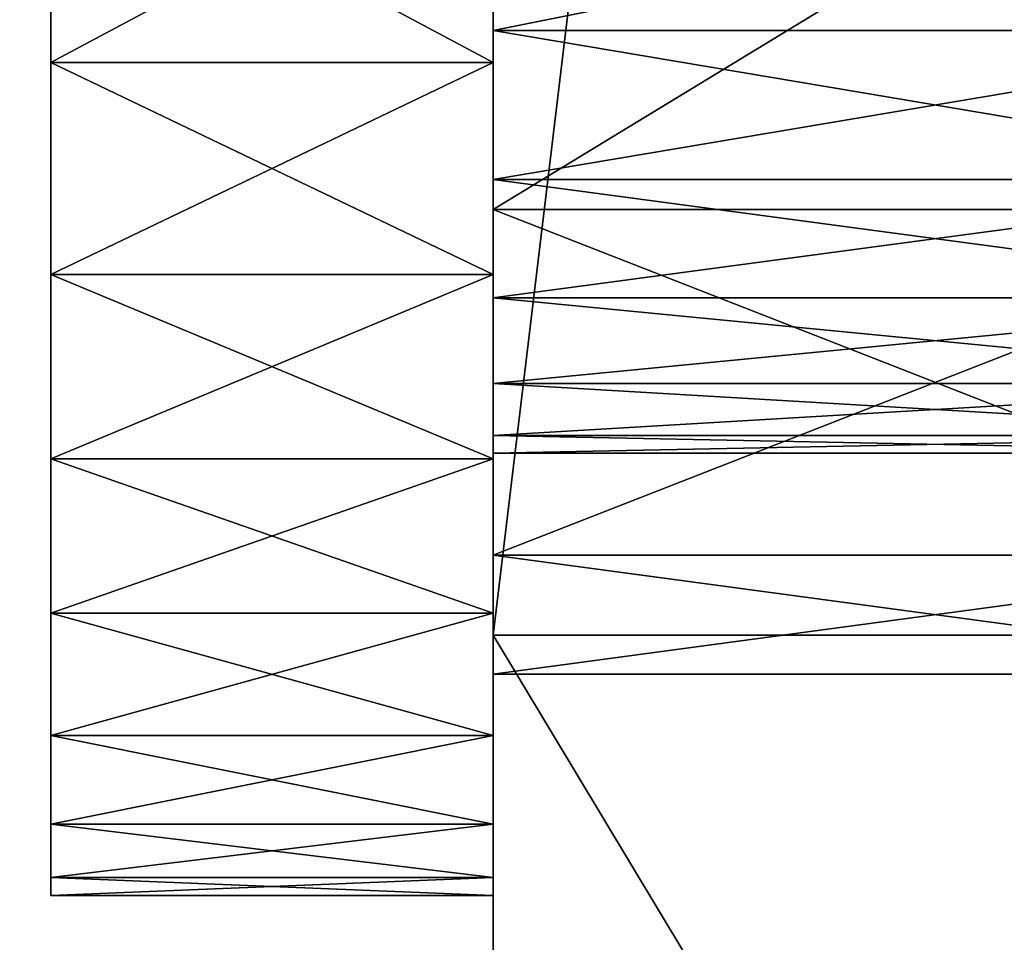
# Model space of a CAD drawing. Extents: x -340 to 340, y -36 to 33.
# Tile 14 of 252: x -310.44 to -309.32, y -9.81 to -8.76. Entities that reach past the tile are written whole.
import ezdxf

# ---------------------------------------------------------------- set-up
doc = ezdxf.new("R2010")
doc.units = 0
doc.header["$LTSCALE"] = 25.4
doc.layers.get('0').update_dxf_attribs({"color": 13, "linetype": 'CONTINUOUS'})

# ---------------------------------------------------------------- blocks, each defined once
blk = doc.blocks.new('OSLO-LED-60-7521-7517_STL')
at = {"color": 7}
for p, q in [((-309.9, -9.4585, 134.2773), (-309.9, -1.138, 124.741)), ((-309.9, -1.138, 180.6302), (-309.9, -9.4585, 171.0939)), ((-309.9, -1.138, 180.6302), (-309.9, -9.4585, 171.0939)), ((-309.9, -9.4585, 134.2773), (-309.9, -1.138, 124.741)), ((-309.9, -8.3691, 154.9104), (-309.9, -8.9775, 154.302)), ((-309.9, -8.9775, 151.0692), (-309.9, -8.3691, 150.4608)), ((-309.9, -8.9775, 151.0692), (-309.9, -8.3691, 150.4608)), ((-309.9, -8.3691, 154.9104), (-309.9, -8.9775, 154.302)), ((-309.9, -8.9775, 154.302), (-309.9, -9.3681, 153.5354)), ((-309.9, -9.3681, 151.8358), (-309.9, -8.9775, 151.0692)), ((-308.9, -8.9775, 151.0692), (-309.9, -8.9775, 151.0692)), ((-309.9, -9.3681, 151.8358), (-309.9, -8.9775, 151.0692)), ((-308.9, -8.9775, 151.0692), (-309.9, -8.9775, 151.0692)), ((-308.9, -8.9775, 154.302), (-309.9, -8.9775, 154.302)), ((-308.9, -8.9775, 154.302), (-309.9, -8.9775, 154.302)), ((-309.9, -8.9775, 154.302), (-309.9, -9.3681, 153.5354)), ((-309.9, -9.3681, 153.5354), (-309.9, -9.5027, 152.6856)), ((-309.9, -9.5027, 152.6856), (-309.9, -9.3681, 151.8358)), ((-308.9, -9.3681, 151.8358), (-309.9, -9.3681, 151.8358)), ((-309.9, -9.5027, 152.6856), (-309.9, -9.3681, 151.8358)), ((-308.9, -9.3681, 151.8358), (-309.9, -9.3681, 151.8358)), ((-308.9, -9.3681, 153.5354), (-309.9, -9.3681, 153.5354)), ((-308.9, -9.3681, 153.5354), (-309.9, -9.3681, 153.5354)), ((-309.9, -9.3681, 153.5354), (-309.9, -9.5027, 152.6856)), ((-308.9, -9.4585, 134.2773), (-309.9, -9.4585, 134.2773)), ((-309.9, -9.4585, 171.0939), (-308.9, -9.4585, 171.0939)), ((-309.9, -11.1202, 136.3766), (-309.9, -9.4585, 134.2773)), ((-308.9, -9.4585, 134.2773), (-309.9, -9.4585, 134.2773)), ((-309.9, -9.4585, 171.0939), (-308.9, -9.4585, 171.0939)), ((-309.9, -9.4585, 171.0939), (-309.9, -11.1202, 168.9947)), ((-309.9, -11.1202, 136.3766), (-309.9, -9.4585, 134.2773)), ((-309.9, -9.4585, 171.0939), (-309.9, -11.1202, 168.9947)), ((-309.9, -9.5027, 152.6856), (-308.9, -9.5027, 152.6856)), ((-309.9, -9.5027, 152.6856), (-308.9, -9.5027, 152.6856))]:
    blk.add_line(p, q, dxfattribs=at)
at = {"color": 0}
for p, q in [((-310.4, -8.5442, 150.2792), (-310.4, -8.8114, 150.5035)), ((-310.4, -8.8114, 154.8677), (-310.4, -8.5442, 155.092)), ((-310.4, -8.8114, 154.8677), (-310.4, -8.5442, 155.092)), ((-310.4, -8.5442, 150.2792), (-310.4, -8.8114, 150.5035)), ((-309.9, -8.5442, 155.092), (-309.9, -8.8114, 154.8677)), ((-309.9, -8.8114, 150.5035), (-309.9, -8.5442, 150.2792)), ((-309.9, -8.5442, 155.092), (-309.9, -8.8114, 154.8677)), ((-309.9, -8.8114, 150.5035), (-309.9, -8.5442, 150.2792)), ((-309.9, -8.5751, 154.397), (-309.9, -8.7753, 154.1551)), ((-309.9, -8.7753, 151.2161), (-309.9, -8.5751, 150.9742)), ((-309.9, -8.7753, 151.2161), (-309.9, -8.5751, 150.9742)), ((-309.9, -8.5751, 154.397), (-309.9, -8.7753, 154.1551)), ((-309.9, -8.7753, 154.1551), (-308.9, -8.7753, 154.1551)), ((-309.9, -8.7753, 154.1551), (-309.9, -8.9435, 153.89)), ((-309.9, -8.7753, 154.1551), (-308.9, -8.7753, 154.1551)), ((-309.9, -8.9435, 151.4812), (-309.9, -8.7753, 151.2161)), ((-309.9, -8.7753, 151.2161), (-308.9, -8.7753, 151.2161)), ((-309.9, -8.7753, 151.2161), (-308.9, -8.7753, 151.2161)), ((-309.9, -8.9435, 151.4812), (-309.9, -8.7753, 151.2161)), ((-309.9, -8.7753, 154.1551), (-309.9, -8.9435, 153.89)), ((-310.4, -8.8114, 150.5035), (-310.4, -9.0509, 150.7572)), ((-310.4, -9.0509, 154.614), (-310.4, -8.8114, 154.8677)), ((-310.4, -8.8114, 154.8677), (-309.9, -8.8114, 154.8677)), ((-310.4, -9.0509, 154.614), (-310.4, -8.8114, 154.8677)), ((-310.4, -8.8114, 154.8677), (-309.9, -8.8114, 154.8677)), ((-310.4, -8.8114, 150.5035), (-310.4, -9.0509, 150.7572)), ((-310.4, -8.8114, 150.5035), (-309.9, -8.8114, 150.5035)), ((-310.4, -8.8114, 150.5035), (-309.9, -8.8114, 150.5035)), ((-309.9, -8.8114, 154.8677), (-309.9, -9.0509, 154.614)), ((-309.9, -9.0509, 150.7572), (-309.9, -8.8114, 150.5035)), ((-309.9, -8.8114, 154.8677), (-309.9, -9.0509, 154.614)), ((-309.9, -9.0509, 150.7572), (-309.9, -8.8114, 150.5035)), ((-309.9, -8.9435, 153.89), (-308.9, -8.9435, 153.89)), ((-309.9, -8.9435, 153.89), (-309.9, -9.0772, 153.6059)), ((-309.9, -8.9435, 153.89), (-308.9, -8.9435, 153.89)), ((-309.9, -9.0772, 151.7653), (-309.9, -8.9435, 151.4812)), ((-309.9, -8.9435, 151.4812), (-308.9, -8.9435, 151.4812)), ((-309.9, -8.9435, 151.4812), (-308.9, -8.9435, 151.4812)), ((-309.9, -9.0772, 151.7653), (-309.9, -8.9435, 151.4812)), ((-309.9, -8.9435, 153.89), (-309.9, -9.0772, 153.6059)), ((-310.4, -9.0509, 150.7572), (-310.4, -9.2592, 151.0371)), ((-310.4, -9.2592, 154.3341), (-310.4, -9.0509, 154.614)), ((-310.4, -9.0509, 154.614), (-309.9, -9.0509, 154.614)), ((-310.4, -9.2592, 154.3341), (-310.4, -9.0509, 154.614)), ((-310.4, -9.0509, 154.614), (-309.9, -9.0509, 154.614)), ((-310.4, -9.0509, 150.7572), (-310.4, -9.2592, 151.0371)), ((-310.4, -9.0509, 150.7572), (-309.9, -9.0509, 150.7572)), ((-310.4, -9.0509, 150.7572), (-309.9, -9.0509, 150.7572)), ((-309.9, -9.0509, 154.614), (-309.9, -9.2592, 154.3341)), ((-309.9, -9.2592, 151.0371), (-309.9, -9.0509, 150.7572)), ((-309.9, -9.0509, 154.614), (-309.9, -9.2592, 154.3341)), ((-309.9, -9.2592, 151.0371), (-309.9, -9.0509, 150.7572)), ((-309.9, -9.0772, 153.6059), (-308.9, -9.0772, 153.6059)), ((-309.9, -9.0772, 153.6059), (-309.9, -9.1742, 153.3073)), ((-309.9, -9.0772, 153.6059), (-308.9, -9.0772, 153.6059)), ((-309.9, -9.1742, 152.0639), (-309.9, -9.0772, 151.7653)), ((-309.9, -9.0772, 151.7653), (-308.9, -9.0772, 151.7653)), ((-309.9, -9.0772, 151.7653), (-308.9, -9.0772, 151.7653)), ((-309.9, -9.1742, 152.0639), (-309.9, -9.0772, 151.7653)), ((-309.9, -9.0772, 153.6059), (-309.9, -9.1742, 153.3073)), ((-309.9, -9.1742, 153.3073), (-308.9, -9.1742, 153.3073)), ((-309.9, -9.1742, 153.3073), (-309.9, -9.233, 152.9989)), ((-309.9, -9.1742, 153.3073), (-308.9, -9.1742, 153.3073)), ((-309.9, -9.233, 152.3723), (-309.9, -9.1742, 152.0639)), ((-309.9, -9.1742, 152.0639), (-308.9, -9.1742, 152.0639)), ((-309.9, -9.1742, 152.0639), (-308.9, -9.1742, 152.0639)), ((-309.9, -9.233, 152.3723), (-309.9, -9.1742, 152.0639)), ((-309.9, -9.1742, 153.3073), (-309.9, -9.233, 152.9989)), ((-309.9, -9.233, 152.9989), (-308.9, -9.233, 152.9989)), ((-309.9, -9.233, 152.9989), (-309.9, -9.2527, 152.6856)), ((-309.9, -9.233, 152.9989), (-308.9, -9.233, 152.9989)), ((-309.9, -9.2527, 152.6856), (-309.9, -9.233, 152.3723)), ((-309.9, -9.233, 152.3723), (-308.9, -9.233, 152.3723)), ((-309.9, -9.233, 152.3723), (-308.9, -9.233, 152.3723)), ((-309.9, -9.2527, 152.6856), (-309.9, -9.233, 152.3723)), ((-309.9, -9.233, 152.9989), (-309.9, -9.2527, 152.6856)), ((-310.4, -9.2592, 151.0371), (-310.4, -9.4336, 151.3392)), ((-310.4, -9.4336, 154.032), (-310.4, -9.2592, 154.3341)), ((-310.4, -9.2592, 154.3341), (-309.9, -9.2592, 154.3341)), ((-310.4, -9.4336, 154.032), (-310.4, -9.2592, 154.3341)), ((-310.4, -9.2592, 154.3341), (-309.9, -9.2592, 154.3341)), ((-310.4, -9.2592, 151.0371), (-310.4, -9.4336, 151.3392)), ((-310.4, -9.2592, 151.0371), (-309.9, -9.2592, 151.0371)), ((-310.4, -9.2592, 151.0371), (-309.9, -9.2592, 151.0371)), ((-309.9, -9.2527, 152.6856), (-308.9, -9.2527, 152.6856)), ((-309.9, -9.2527, 152.6856), (-308.9, -9.2527, 152.6856)), ((-309.9, -9.2592, 154.3341), (-309.9, -9.4336, 154.032)), ((-309.9, -9.4336, 151.3392), (-309.9, -9.2592, 151.0371)), ((-309.9, -9.2592, 154.3341), (-309.9, -9.4336, 154.032)), ((-309.9, -9.4336, 151.3392), (-309.9, -9.2592, 151.0371)), ((-310.4, -9.4336, 151.3392), (-310.4, -9.5718, 151.6595)), ((-310.4, -9.5718, 153.7117), (-310.4, -9.4336, 154.032)), ((-310.4, -9.4336, 154.032), (-309.9, -9.4336, 154.032)), ((-310.4, -9.5718, 153.7117), (-310.4, -9.4336, 154.032)), ((-310.4, -9.4336, 154.032), (-309.9, -9.4336, 154.032)), ((-310.4, -9.4336, 151.3392), (-310.4, -9.5718, 151.6595)), ((-310.4, -9.4336, 151.3392), (-309.9, -9.4336, 151.3392)), ((-310.4, -9.4336, 151.3392), (-309.9, -9.4336, 151.3392)), ((-309.9, -9.4336, 154.032), (-309.9, -9.5718, 153.7117)), ((-309.9, -9.5718, 151.6595), (-309.9, -9.4336, 151.3392)), ((-309.9, -9.4336, 154.032), (-309.9, -9.5718, 153.7117)), ((-309.9, -9.5718, 151.6595), (-309.9, -9.4336, 151.3392)), ((-310.4, -9.5718, 151.6595), (-310.4, -9.6719, 151.9938)), ((-310.4, -9.6719, 153.3775), (-310.4, -9.5718, 153.7117)), ((-310.4, -9.5718, 153.7117), (-309.9, -9.5718, 153.7117)), ((-310.4, -9.6719, 153.3775), (-310.4, -9.5718, 153.7117)), ((-310.4, -9.5718, 153.7117), (-309.9, -9.5718, 153.7117)), ((-310.4, -9.5718, 151.6595), (-310.4, -9.6719, 151.9938)), ((-310.4, -9.5718, 151.6595), (-309.9, -9.5718, 151.6595)), ((-310.4, -9.5718, 151.6595), (-309.9, -9.5718, 151.6595)), ((-309.9, -9.5718, 153.7117), (-309.9, -9.6719, 153.3775)), ((-309.9, -9.6719, 151.9938), (-309.9, -9.5718, 151.6595)), ((-309.9, -9.5718, 153.7117), (-309.9, -9.6719, 153.3775)), ((-309.9, -9.6719, 151.9938), (-309.9, -9.5718, 151.6595)), ((-310.4, -9.6719, 151.9938), (-310.4, -9.7324, 152.3373)), ((-310.4, -9.7324, 153.0339), (-310.4, -9.6719, 153.3775)), ((-310.4, -9.6719, 153.3775), (-309.9, -9.6719, 153.3775)), ((-310.4, -9.7324, 153.0339), (-310.4, -9.6719, 153.3775)), ((-310.4, -9.6719, 153.3775), (-309.9, -9.6719, 153.3775)), ((-310.4, -9.6719, 151.9938), (-310.4, -9.7324, 152.3373)), ((-310.4, -9.6719, 151.9938), (-309.9, -9.6719, 151.9938)), ((-310.4, -9.6719, 151.9938), (-309.9, -9.6719, 151.9938)), ((-309.9, -9.6719, 153.3775), (-309.9, -9.7324, 153.0339)), ((-309.9, -9.7324, 152.3373), (-309.9, -9.6719, 151.9938)), ((-309.9, -9.6719, 153.3775), (-309.9, -9.7324, 153.0339)), ((-309.9, -9.7324, 152.3373), (-309.9, -9.6719, 151.9938)), ((-310.4, -9.7324, 152.3373), (-310.4, -9.7527, 152.6856)), ((-310.4, -9.7527, 152.6856), (-310.4, -9.7324, 153.0339)), ((-310.4, -9.7324, 153.0339), (-309.9, -9.7324, 153.0339)), ((-310.4, -9.7527, 152.6856), (-310.4, -9.7324, 153.0339)), ((-310.4, -9.7324, 153.0339), (-309.9, -9.7324, 153.0339)), ((-310.4, -9.7324, 152.3373), (-310.4, -9.7527, 152.6856)), ((-310.4, -9.7324, 152.3373), (-309.9, -9.7324, 152.3373)), ((-310.4, -9.7324, 152.3373), (-309.9, -9.7324, 152.3373)), ((-309.9, -9.7324, 153.0339), (-309.9, -9.7527, 152.6856)), ((-309.9, -9.7527, 152.6856), (-309.9, -9.7324, 152.3373)), ((-309.9, -9.7324, 153.0339), (-309.9, -9.7527, 152.6856)), ((-309.9, -9.7527, 152.6856), (-309.9, -9.7324, 152.3373)), ((-310.4, -9.7527, 152.6856), (-309.9, -9.7527, 152.6856)), ((-310.4, -9.7527, 152.6856), (-309.9, -9.7527, 152.6856))]:
    blk.add_line(p, q, dxfattribs=at)
at = {"color": 7}
mesh = blk.add_polyface(dxfattribs=at)
corners = [(-309.9, -16.0726, 156.6894), (-309.9, -16.3283, 151.3469), (-309.9, -16.3283, 154.0243), (-309.9, -16.0726, 148.6819), (-309.9, -15.5635, 159.3178), (-309.9, -15.5635, 146.0534), (-309.9, -14.8057, 161.8857), (-309.9, -14.8057, 143.4855), (-309.9, -13.8061, 164.3694), (-309.9, -13.8061, 141.0018), (-309.9, -12.5739, 166.7463), (-309.9, -12.5739, 138.6249), (-309.9, -11.1202, 168.9947), (-309.9, -11.1202, 136.3766), (-309.9, -9.4585, 171.0939), (-309.9, -9.5027, 152.6856), (-309.9, -9.3681, 153.5354), (-309.9, -1.138, 180.6302), (-309.9, -8.9775, 154.302), (-309.9, -8.3691, 154.9104), (-309.9, -7.6025, 155.301), (-309.9, -6.7527, 155.4356), (-309.9, -5.9029, 155.301), (-309.9, -5.1363, 154.9104), (-309.9, -4.5279, 154.302), (-309.9, -4.1373, 153.5354), (-309.9, -4.0027, 152.6856), (-309.9, -9.4585, 134.2773), (-309.9, -9.3681, 151.8358), (-309.9, -1.138, 124.741), (-309.9, -8.9775, 151.0692), (-309.9, -8.3691, 150.4608), (-309.9, -7.6025, 150.0702), (-309.9, -6.7527, 149.9356), (-309.9, -5.9029, 150.0702), (-309.9, -5.1363, 150.4608), (-309.9, -4.5279, 151.0692), (-309.9, -4.1373, 151.8358), (-309.9, -0.2003, 181.4981), (-309.9, -0.2003, 123.8732), (-309.9, 0.8999, 182.1476), (-309.9, 0.8999, 123.2236), (-309.9, 2.1126, 182.5496), (-309.9, 2.1126, 122.8216), (-309.9, 3.383, 182.6856), (-309.9, 3.383, 122.6856), (-309.9, 33.2473, 182.6856), (-309.9, 33.2473, 122.6856)]
mesh.append_faces([[corners[k] for k in face] for face in [(0, 1, 2), (45, 46, 47)]], dxfattribs={"vtx0": -1, "color": 7})
mesh.append_faces([[corners[k] for k in face] for face in [(1, 0, 3), (3, 4, 5), (5, 6, 7), (7, 8, 9), (9, 10, 11), (11, 12, 13), (15, 14, 16), (16, 17, 18), (18, 17, 19), (19, 17, 20), (20, 17, 21), (21, 17, 22), (22, 17, 23), (23, 17, 24), (24, 17, 25), (25, 17, 26), (27, 28, 29), (29, 38, 39), (39, 40, 41), (41, 42, 43), (43, 44, 45)]], dxfattribs={"vtx0": -1, "vtx1": -1, "color": 7})
mesh.append_faces([[corners[k] for k in face] for face in [(13, 14, 15), (29, 26, 17)]], dxfattribs={"vtx0": -1, "vtx1": -1, "vtx2": -1, "color": 7})
mesh.append_faces([[corners[k] for k in face] for face in [(3, 0, 4), (5, 4, 6), (7, 6, 8), (9, 8, 10), (11, 10, 12), (13, 12, 14), (16, 14, 17), (15, 27, 13), (27, 15, 28), (29, 28, 30), (29, 30, 31), (29, 31, 32), (29, 32, 33), (29, 33, 34), (29, 34, 35), (29, 35, 36), (29, 36, 37), (29, 37, 26), (29, 17, 38), (39, 38, 40), (41, 40, 42), (43, 42, 44), (45, 44, 46)]], dxfattribs={"vtx0": -1, "vtx2": -1, "color": 7})
mesh = blk.add_polyface(dxfattribs=at)
corners = [(-308.9, -9.4585, 134.2773), (-309.9, -1.138, 124.741), (-308.9, -1.138, 124.741), (-309.9, -9.4585, 134.2773)]
mesh.append_faces([[corners[k] for k in face] for face in [(0, 1, 2), (1, 0, 3)]], dxfattribs={"vtx0": -1, "color": 7})
mesh = blk.add_polyface(dxfattribs=at)
corners = [(-308.9, -1.138, 180.6302), (-309.9, -9.4585, 171.0939), (-308.9, -9.4585, 171.0939), (-309.9, -1.138, 180.6302)]
mesh.append_faces([[corners[k] for k in face] for face in [(0, 1, 2), (1, 0, 3)]], dxfattribs={"vtx0": -1, "color": 7})
at = {"color": 0}
mesh = blk.add_polyface(dxfattribs=at)
corners = [(-310.4, -9.7324, 153.0339), (-310.4, -9.7324, 152.3373), (-310.4, -9.7527, 152.6856), (-310.4, -9.6719, 153.3775), (-310.4, -9.6719, 151.9938), (-310.4, -9.5718, 153.7117), (-310.4, -9.5718, 151.6595), (-310.4, -9.4336, 154.032), (-310.4, -9.4336, 151.3392), (-310.4, -9.2592, 154.3341), (-310.4, -9.2592, 151.0371), (-310.4, -9.0509, 154.614), (-310.4, -9.0509, 150.7572), (-310.4, -8.8114, 154.8677), (-310.4, -8.8114, 150.5035), (-310.4, -8.7478, 152.8251), (-310.4, -8.5442, 155.092), (-310.4, -8.709, 153.1014), (-310.4, -8.6321, 153.3696), (-310.4, -8.5186, 153.6246), (-310.4, -8.2527, 155.2837), (-310.4, -8.3708, 153.8612), (-310.4, -8.1914, 154.0749), (-310.4, -7.941, 155.4403), (-310.4, -7.984, 154.2616), (-310.4, -7.7527, 154.4177), (-310.4, -7.6131, 155.5596), (-310.4, -7.5019, 154.54), (-310.4, -7.2737, 155.64), (-310.4, -7.2366, 154.6262), (-310.4, -6.9272, 155.6805), (-310.4, -6.9618, 154.6747), (-310.4, -6.6829, 154.6844), (-310.4, -6.5783, 155.6805), (-310.4, -6.4054, 154.6552), (-310.4, -6.2318, 155.64), (-310.4, -6.1347, 154.5877), (-310.4, -5.8923, 155.5596), (-310.4, -5.876, 154.4832), (-310.4, -5.5645, 155.4403), (-310.4, -5.6343, 154.3437), (-310.4, -5.4145, 154.1719), (-310.4, -5.2527, 155.2837), (-310.4, -5.2206, 153.9712), (-310.4, -4.9612, 155.092), (-310.4, -5.0566, 153.7455), (-310.4, -4.9256, 153.4991), (-310.4, -4.694, 154.8677), (-310.4, -4.8302, 153.2369), (-310.4, -4.7722, 152.964), (-310.4, -4.7527, 152.6856), (-310.4, -8.7478, 152.5461), (-310.4, -8.5442, 150.2792), (-310.4, -8.709, 152.2698), (-310.4, -8.6321, 152.0016), (-310.4, -8.5186, 151.7467), (-310.4, -8.2527, 150.0875), (-310.4, -8.3708, 151.51), (-310.4, -8.1914, 151.2963), (-310.4, -7.941, 149.931), (-310.4, -7.984, 151.1096), (-310.4, -7.7527, 150.9536), (-310.4, -7.6131, 149.8116), (-310.4, -7.5019, 150.8312), (-310.4, -7.2737, 149.7312), (-310.4, -7.2366, 150.745), (-310.4, -6.9272, 149.6907), (-310.4, -6.9618, 150.6966), (-310.4, -6.6829, 150.6868), (-310.4, -6.5783, 149.6907), (-310.4, -6.4054, 150.716), (-310.4, -6.2318, 149.7312), (-310.4, -6.1347, 150.7835), (-310.4, -5.8923, 149.8116), (-310.4, -5.876, 150.888), (-310.4, -5.5645, 149.931), (-310.4, -5.6343, 151.0275), (-310.4, -5.4145, 151.1993), (-310.4, -5.2527, 150.0875), (-310.4, -5.2206, 151.4), (-310.4, -4.9612, 150.2792), (-310.4, -5.0566, 151.6258), (-310.4, -4.9256, 151.8721), (-310.4, -4.694, 150.5035), (-310.4, -4.8302, 152.1343), (-310.4, -4.7722, 152.4073), (-310.4, -4.4546, 154.614), (-310.4, -4.4546, 150.7572), (-310.4, -4.2463, 154.3341), (-310.4, -4.2463, 151.0371), (-310.4, -4.0718, 154.032), (-310.4, -4.0718, 151.3392), (-310.4, -3.9336, 153.7117), (-310.4, -3.9336, 151.6595), (-310.4, -3.8336, 153.3775), (-310.4, -3.8336, 151.9938), (-310.4, -3.773, 153.0339), (-310.4, -3.773, 152.3373), (-310.4, -3.7527, 152.6856)]
mesh.append_faces([[corners[k] for k in face] for face in [(0, 1, 2), (97, 96, 98)]], dxfattribs={"vtx0": -1, "color": 0})
mesh.append_faces([[corners[k] for k in face] for face in [(1, 3, 4), (4, 5, 6), (6, 7, 8), (8, 9, 10), (10, 11, 12), (12, 13, 14), (15, 16, 17), (17, 16, 18), (18, 16, 19), (19, 20, 21), (21, 20, 22), (22, 23, 24), (24, 23, 25), (25, 26, 27), (27, 28, 29), (29, 30, 31), (31, 30, 32), (32, 33, 34), (34, 35, 36), (36, 37, 38), (38, 39, 40), (40, 39, 41), (41, 42, 43), (43, 44, 45), (45, 44, 46), (46, 47, 48), (48, 47, 49), (49, 47, 50), (14, 51, 52), (51, 14, 15), (52, 55, 56), (56, 58, 59), (59, 61, 62), (62, 63, 64), (64, 65, 66), (66, 68, 69), (69, 70, 71), (71, 72, 73), (73, 74, 75), (75, 77, 78), (78, 79, 80), (80, 82, 83), (83, 86, 87), (87, 88, 89), (89, 90, 91), (91, 92, 93), (93, 94, 95), (95, 96, 97)]], dxfattribs={"vtx0": -1, "vtx1": -1, "color": 0})
mesh.append_faces([[corners[k] for k in face] for face in [(14, 13, 15), (83, 50, 47)]], dxfattribs={"vtx0": -1, "vtx1": -1, "vtx2": -1, "color": 0})
mesh.append_faces([[corners[k] for k in face] for face in [(1, 0, 3), (4, 3, 5), (6, 5, 7), (8, 7, 9), (10, 9, 11), (12, 11, 13), (15, 13, 16), (19, 16, 20), (22, 20, 23), (25, 23, 26), (27, 26, 28), (29, 28, 30), (32, 30, 33), (34, 33, 35), (36, 35, 37), (38, 37, 39), (41, 39, 42), (43, 42, 44), (46, 44, 47), (52, 51, 53), (52, 53, 54), (52, 54, 55), (56, 55, 57), (56, 57, 58), (59, 58, 60), (59, 60, 61), (62, 61, 63), (64, 63, 65), (66, 65, 67), (66, 67, 68), (69, 68, 70), (71, 70, 72), (73, 72, 74), (75, 74, 76), (75, 76, 77), (78, 77, 79), (80, 79, 81), (80, 81, 82), (83, 82, 84), (83, 84, 85), (83, 85, 50), (83, 47, 86), (87, 86, 88), (89, 88, 90), (91, 90, 92), (93, 92, 94), (95, 94, 96)]], dxfattribs={"vtx0": -1, "vtx2": -1, "color": 0})
mesh = blk.add_polyface(dxfattribs=at)
corners = [(-309.9, -9.7324, 152.3373), (-309.9, -9.7324, 153.0339), (-309.9, -9.7527, 152.6856), (-309.9, -9.6719, 151.9938), (-309.9, -9.6719, 153.3775), (-309.9, -9.5718, 151.6595), (-309.9, -9.5718, 153.7117), (-309.9, -9.4336, 151.3392), (-309.9, -9.4336, 154.032), (-309.9, -9.2592, 151.0371), (-309.9, -9.2592, 154.3341), (-309.9, -9.2527, 152.6856), (-309.9, -9.233, 152.3723), (-309.9, -9.0509, 150.7572), (-309.9, -9.1742, 152.0639), (-309.9, -9.0772, 151.7653), (-309.9, -8.9435, 151.4812), (-309.9, -8.8114, 150.5035), (-309.9, -8.7753, 151.2161), (-309.9, -8.5442, 150.2792), (-309.9, -8.5751, 150.9742), (-309.9, -8.3463, 150.7593), (-309.9, -8.2527, 150.0875), (-309.9, -8.0923, 150.5748), (-309.9, -7.941, 149.931), (-309.9, -7.8172, 150.4235), (-309.9, -7.6131, 149.8116), (-309.9, -7.5253, 150.308), (-309.9, -7.2737, 149.7312), (-309.9, -7.2212, 150.2299), (-309.9, -6.9272, 149.6907), (-309.9, -6.9097, 150.1905), (-309.9, -6.5783, 149.6907), (-309.9, -6.5957, 150.1905), (-309.9, -6.2843, 150.2299), (-309.9, -6.2318, 149.7312), (-309.9, -5.9802, 150.308), (-309.9, -5.8923, 149.8116), (-309.9, -5.6883, 150.4235), (-309.9, -5.5645, 149.931), (-309.9, -5.4132, 150.5748), (-309.9, -5.2527, 150.0875), (-309.9, -5.1592, 150.7593), (-309.9, -4.9612, 150.2792), (-309.9, -4.9303, 150.9742), (-309.9, -4.694, 150.5035), (-309.9, -4.7302, 151.2161), (-309.9, -4.562, 151.4812), (-309.9, -4.4546, 150.7572), (-309.9, -4.4283, 151.7653), (-309.9, -4.2463, 151.0371), (-309.9, -4.3313, 152.0639), (-309.9, -4.2724, 152.3723), (-309.9, -4.2527, 152.6856), (-309.9, -9.233, 152.9989), (-309.9, -9.0509, 154.614), (-309.9, -9.1742, 153.3073), (-309.9, -9.0772, 153.6059), (-309.9, -8.9435, 153.89), (-309.9, -8.8114, 154.8677), (-309.9, -8.7753, 154.1551), (-309.9, -8.5442, 155.092), (-309.9, -8.5751, 154.397), (-309.9, -8.3463, 154.6119), (-309.9, -8.2527, 155.2837), (-309.9, -8.0923, 154.7964), (-309.9, -7.941, 155.4403), (-309.9, -7.8172, 154.9477), (-309.9, -7.6131, 155.5596), (-309.9, -7.5253, 155.0632), (-309.9, -7.2737, 155.64), (-309.9, -7.2212, 155.1413), (-309.9, -6.9272, 155.6805), (-309.9, -6.9097, 155.1807), (-309.9, -6.5783, 155.6805), (-309.9, -6.5957, 155.1807), (-309.9, -6.2843, 155.1413), (-309.9, -6.2318, 155.64), (-309.9, -5.9802, 155.0632), (-309.9, -5.8923, 155.5596), (-309.9, -5.6883, 154.9477), (-309.9, -5.5645, 155.4403), (-309.9, -5.4132, 154.7964), (-309.9, -5.2527, 155.2837), (-309.9, -5.1592, 154.6119), (-309.9, -4.9612, 155.092), (-309.9, -4.9303, 154.397), (-309.9, -4.694, 154.8677), (-309.9, -4.7302, 154.1551), (-309.9, -4.562, 153.89), (-309.9, -4.4546, 154.614), (-309.9, -4.4283, 153.6059), (-309.9, -4.2463, 154.3341), (-309.9, -4.3313, 153.3073), (-309.9, -4.2724, 152.9989), (-309.9, -4.0718, 151.3392), (-309.9, -4.0718, 154.032), (-309.9, -3.9336, 151.6595), (-309.9, -3.9336, 153.7117), (-309.9, -3.8336, 151.9938), (-309.9, -3.8336, 153.3775), (-309.9, -3.773, 152.3373), (-309.9, -3.773, 153.0339), (-309.9, -3.7527, 152.6856)]
mesh.append_faces([[corners[k] for k in face] for face in [(0, 1, 2), (102, 101, 103)]], dxfattribs={"vtx0": -1, "color": 0})
mesh.append_faces([[corners[k] for k in face] for face in [(1, 3, 4), (4, 5, 6), (6, 7, 8), (8, 9, 10), (11, 9, 12), (12, 13, 14), (14, 13, 15), (15, 13, 16), (16, 17, 18), (18, 19, 20), (20, 19, 21), (21, 22, 23), (23, 24, 25), (25, 26, 27), (27, 28, 29), (29, 30, 31), (31, 32, 33), (33, 32, 34), (34, 35, 36), (36, 37, 38), (38, 39, 40), (40, 41, 42), (42, 43, 44), (44, 45, 46), (46, 45, 47), (47, 48, 49), (49, 50, 51), (51, 50, 52), (52, 50, 53), (10, 54, 55), (54, 10, 11), (55, 58, 59), (59, 60, 61), (61, 63, 64), (64, 65, 66), (66, 67, 68), (68, 69, 70), (70, 71, 72), (72, 73, 74), (74, 76, 77), (77, 78, 79), (79, 80, 81), (81, 82, 83), (83, 84, 85), (85, 86, 87), (87, 89, 90), (90, 91, 92), (92, 95, 96), (96, 97, 98), (98, 99, 100), (100, 101, 102)]], dxfattribs={"vtx0": -1, "vtx1": -1, "color": 0})
mesh.append_faces([[corners[k] for k in face] for face in [(10, 9, 11), (92, 53, 50)]], dxfattribs={"vtx0": -1, "vtx1": -1, "vtx2": -1, "color": 0})
mesh.append_faces([[corners[k] for k in face] for face in [(1, 0, 3), (4, 3, 5), (6, 5, 7), (8, 7, 9), (12, 9, 13), (16, 13, 17), (18, 17, 19), (21, 19, 22), (23, 22, 24), (25, 24, 26), (27, 26, 28), (29, 28, 30), (31, 30, 32), (34, 32, 35), (36, 35, 37), (38, 37, 39), (40, 39, 41), (42, 41, 43), (44, 43, 45), (47, 45, 48), (49, 48, 50), (55, 54, 56), (55, 56, 57), (55, 57, 58), (59, 58, 60), (61, 60, 62), (61, 62, 63), (64, 63, 65), (66, 65, 67), (68, 67, 69), (70, 69, 71), (72, 71, 73), (74, 73, 75), (74, 75, 76), (77, 76, 78), (79, 78, 80), (81, 80, 82), (83, 82, 84), (85, 84, 86), (87, 86, 88), (87, 88, 89), (90, 89, 91), (92, 91, 93), (92, 93, 94), (92, 94, 53), (92, 50, 95), (96, 95, 97), (98, 97, 99), (100, 99, 101)]], dxfattribs={"vtx0": -1, "vtx2": -1, "color": 0})
at = {"color": 7}
mesh = blk.add_polyface(dxfattribs=at)
corners = [(310.6, -14.7794, 184.9807), (-311.6, -7.2588, 183.8847), (-311.6, -14.7794, 184.9807), (310.6, -7.2588, 183.8847)]
mesh.append_faces([[corners[k] for k in face] for face in [(0, 1, 2), (1, 0, 3)]], dxfattribs={"vtx0": -1, "color": 7})
mesh = blk.add_polyface(dxfattribs=at)
corners = [(310.6, -7.3742, 183.0931), (-311.6, -14.8948, 184.1891), (-311.6, -7.3742, 183.0931), (310.6, -14.8948, 184.1891)]
mesh.append_faces([[corners[k] for k in face] for face in [(0, 1, 2), (1, 0, 3)]], dxfattribs={"vtx0": -1, "color": 7})
mesh = blk.add_polyface(dxfattribs=at)
corners = [(-308.9, -8.9775, 151.0692), (-309.9, -8.3691, 150.4608), (-309.9, -8.9775, 151.0692), (-308.9, -8.3691, 150.4608)]
mesh.append_faces([[corners[k] for k in face] for face in [(0, 1, 2), (1, 0, 3)]], dxfattribs={"vtx0": -1, "color": 7})
mesh = blk.add_polyface(dxfattribs=at)
corners = [(-308.9, -8.3691, 154.9104), (-309.9, -8.9775, 154.302), (-309.9, -8.3691, 154.9104), (-308.9, -8.9775, 154.302)]
mesh.append_faces([[corners[k] for k in face] for face in [(0, 1, 2), (1, 0, 3)]], dxfattribs={"vtx0": -1, "color": 7})
at = {"color": 0}
mesh = blk.add_polyface(dxfattribs=at)
corners = [(-309.9, -8.8114, 154.8677), (-310.4, -8.5442, 155.092), (-310.4, -8.8114, 154.8677), (-309.9, -8.5442, 155.092)]
mesh.append_faces([[corners[k] for k in face] for face in [(0, 1, 2), (1, 0, 3)]], dxfattribs={"vtx0": -1, "color": 0})
mesh = blk.add_polyface(dxfattribs=at)
corners = [(-309.9, -8.5442, 150.2792), (-310.4, -8.8114, 150.5035), (-310.4, -8.5442, 150.2792), (-309.9, -8.8114, 150.5035)]
mesh.append_faces([[corners[k] for k in face] for face in [(0, 1, 2), (1, 0, 3)]], dxfattribs={"vtx0": -1, "color": 0})
mesh = blk.add_polyface(dxfattribs=at)
corners = [(-308.9, -8.5751, 154.397), (-309.9, -8.7753, 154.1551), (-308.9, -8.7753, 154.1551), (-309.9, -8.5751, 154.397)]
mesh.append_faces([[corners[k] for k in face] for face in [(0, 1, 2), (1, 0, 3)]], dxfattribs={"vtx0": -1, "color": 0})
mesh = blk.add_polyface(dxfattribs=at)
corners = [(-308.9, -8.7753, 151.2161), (-309.9, -8.5751, 150.9742), (-308.9, -8.5751, 150.9742), (-309.9, -8.7753, 151.2161)]
mesh.append_faces([[corners[k] for k in face] for face in [(0, 1, 2), (1, 0, 3)]], dxfattribs={"vtx0": -1, "color": 0})
mesh = blk.add_polyface(dxfattribs=at)
corners = [(-308.9, -8.7753, 154.1551), (-309.9, -8.9435, 153.89), (-308.9, -8.9435, 153.89), (-309.9, -8.7753, 154.1551)]
mesh.append_faces([[corners[k] for k in face] for face in [(0, 1, 2), (1, 0, 3)]], dxfattribs={"vtx0": -1, "color": 0})
mesh = blk.add_polyface(dxfattribs=at)
corners = [(-308.9, -8.9435, 151.4812), (-309.9, -8.7753, 151.2161), (-308.9, -8.7753, 151.2161), (-309.9, -8.9435, 151.4812)]
mesh.append_faces([[corners[k] for k in face] for face in [(0, 1, 2), (1, 0, 3)]], dxfattribs={"vtx0": -1, "color": 0})
mesh = blk.add_polyface(dxfattribs=at)
corners = [(-309.9, -8.8114, 154.8677), (-310.4, -9.0509, 154.614), (-309.9, -9.0509, 154.614), (-310.4, -8.8114, 154.8677)]
mesh.append_faces([[corners[k] for k in face] for face in [(0, 1, 2), (1, 0, 3)]], dxfattribs={"vtx0": -1, "color": 0})
mesh = blk.add_polyface(dxfattribs=at)
corners = [(-309.9, -9.0509, 150.7572), (-310.4, -8.8114, 150.5035), (-309.9, -8.8114, 150.5035), (-310.4, -9.0509, 150.7572)]
mesh.append_faces([[corners[k] for k in face] for face in [(0, 1, 2), (1, 0, 3)]], dxfattribs={"vtx0": -1, "color": 0})
mesh = blk.add_polyface(dxfattribs=at)
corners = [(-308.9, -8.9435, 153.89), (-309.9, -9.0772, 153.6059), (-308.9, -9.0772, 153.6059), (-309.9, -8.9435, 153.89)]
mesh.append_faces([[corners[k] for k in face] for face in [(0, 1, 2), (1, 0, 3)]], dxfattribs={"vtx0": -1, "color": 0})
mesh = blk.add_polyface(dxfattribs=at)
corners = [(-308.9, -9.0772, 151.7653), (-309.9, -8.9435, 151.4812), (-308.9, -8.9435, 151.4812), (-309.9, -9.0772, 151.7653)]
mesh.append_faces([[corners[k] for k in face] for face in [(0, 1, 2), (1, 0, 3)]], dxfattribs={"vtx0": -1, "color": 0})
at = {"color": 7}
mesh = blk.add_polyface(dxfattribs=at)
corners = [(-309.9, -9.3681, 151.8358), (-308.9, -8.9775, 151.0692), (-309.9, -8.9775, 151.0692), (-308.9, -9.3681, 151.8358)]
mesh.append_faces([[corners[k] for k in face] for face in [(0, 1, 2), (1, 0, 3)]], dxfattribs={"vtx0": -1, "color": 7})
mesh = blk.add_polyface(dxfattribs=at)
corners = [(-309.9, -8.9775, 154.302), (-308.9, -9.3681, 153.5354), (-309.9, -9.3681, 153.5354), (-308.9, -8.9775, 154.302)]
mesh.append_faces([[corners[k] for k in face] for face in [(0, 1, 2), (1, 0, 3)]], dxfattribs={"vtx0": -1, "color": 7})
at = {"color": 0}
mesh = blk.add_polyface(dxfattribs=at)
corners = [(-309.9, -9.0509, 154.614), (-310.4, -9.2592, 154.3341), (-309.9, -9.2592, 154.3341), (-310.4, -9.0509, 154.614)]
mesh.append_faces([[corners[k] for k in face] for face in [(0, 1, 2), (1, 0, 3)]], dxfattribs={"vtx0": -1, "color": 0})
mesh = blk.add_polyface(dxfattribs=at)
corners = [(-309.9, -9.2592, 151.0371), (-310.4, -9.0509, 150.7572), (-309.9, -9.0509, 150.7572), (-310.4, -9.2592, 151.0371)]
mesh.append_faces([[corners[k] for k in face] for face in [(0, 1, 2), (1, 0, 3)]], dxfattribs={"vtx0": -1, "color": 0})
mesh = blk.add_polyface(dxfattribs=at)
corners = [(-308.9, -9.0772, 153.6059), (-309.9, -9.1742, 153.3073), (-308.9, -9.1742, 153.3073), (-309.9, -9.0772, 153.6059)]
mesh.append_faces([[corners[k] for k in face] for face in [(0, 1, 2), (1, 0, 3)]], dxfattribs={"vtx0": -1, "color": 0})
mesh = blk.add_polyface(dxfattribs=at)
corners = [(-308.9, -9.1742, 152.0639), (-309.9, -9.0772, 151.7653), (-308.9, -9.0772, 151.7653), (-309.9, -9.1742, 152.0639)]
mesh.append_faces([[corners[k] for k in face] for face in [(0, 1, 2), (1, 0, 3)]], dxfattribs={"vtx0": -1, "color": 0})
mesh = blk.add_polyface(dxfattribs=at)
corners = [(-308.9, -9.1742, 153.3073), (-309.9, -9.233, 152.9989), (-308.9, -9.233, 152.9989), (-309.9, -9.1742, 153.3073)]
mesh.append_faces([[corners[k] for k in face] for face in [(0, 1, 2), (1, 0, 3)]], dxfattribs={"vtx0": -1, "color": 0})
mesh = blk.add_polyface(dxfattribs=at)
corners = [(-308.9, -9.233, 152.3723), (-309.9, -9.1742, 152.0639), (-308.9, -9.1742, 152.0639), (-309.9, -9.233, 152.3723)]
mesh.append_faces([[corners[k] for k in face] for face in [(0, 1, 2), (1, 0, 3)]], dxfattribs={"vtx0": -1, "color": 0})
mesh = blk.add_polyface(dxfattribs=at)
corners = [(-308.9, -9.233, 152.9989), (-309.9, -9.2527, 152.6856), (-308.9, -9.2527, 152.6856), (-309.9, -9.233, 152.9989)]
mesh.append_faces([[corners[k] for k in face] for face in [(0, 1, 2), (1, 0, 3)]], dxfattribs={"vtx0": -1, "color": 0})
mesh = blk.add_polyface(dxfattribs=at)
corners = [(-308.9, -9.2527, 152.6856), (-309.9, -9.233, 152.3723), (-308.9, -9.233, 152.3723), (-309.9, -9.2527, 152.6856)]
mesh.append_faces([[corners[k] for k in face] for face in [(0, 1, 2), (1, 0, 3)]], dxfattribs={"vtx0": -1, "color": 0})
mesh = blk.add_polyface(dxfattribs=at)
corners = [(-309.9, -9.2592, 154.3341), (-310.4, -9.4336, 154.032), (-309.9, -9.4336, 154.032), (-310.4, -9.2592, 154.3341)]
mesh.append_faces([[corners[k] for k in face] for face in [(0, 1, 2), (1, 0, 3)]], dxfattribs={"vtx0": -1, "color": 0})
mesh = blk.add_polyface(dxfattribs=at)
corners = [(-309.9, -9.4336, 151.3392), (-310.4, -9.2592, 151.0371), (-309.9, -9.2592, 151.0371), (-310.4, -9.4336, 151.3392)]
mesh.append_faces([[corners[k] for k in face] for face in [(0, 1, 2), (1, 0, 3)]], dxfattribs={"vtx0": -1, "color": 0})
at = {"color": 7}
mesh = blk.add_polyface(dxfattribs=at)
corners = [(-309.9, -9.5027, 152.6856), (-308.9, -9.3681, 151.8358), (-309.9, -9.3681, 151.8358), (-308.9, -9.5027, 152.6856)]
mesh.append_faces([[corners[k] for k in face] for face in [(0, 1, 2), (1, 0, 3)]], dxfattribs={"vtx0": -1, "color": 7})
mesh = blk.add_polyface(dxfattribs=at)
corners = [(-309.9, -9.3681, 153.5354), (-308.9, -9.5027, 152.6856), (-309.9, -9.5027, 152.6856), (-308.9, -9.3681, 153.5354)]
mesh.append_faces([[corners[k] for k in face] for face in [(0, 1, 2), (1, 0, 3)]], dxfattribs={"vtx0": -1, "color": 7})
at = {"color": 0}
mesh = blk.add_polyface(dxfattribs=at)
corners = [(-309.9, -9.4336, 154.032), (-310.4, -9.5718, 153.7117), (-309.9, -9.5718, 153.7117), (-310.4, -9.4336, 154.032)]
mesh.append_faces([[corners[k] for k in face] for face in [(0, 1, 2), (1, 0, 3)]], dxfattribs={"vtx0": -1, "color": 0})
mesh = blk.add_polyface(dxfattribs=at)
corners = [(-309.9, -9.5718, 151.6595), (-310.4, -9.4336, 151.3392), (-309.9, -9.4336, 151.3392), (-310.4, -9.5718, 151.6595)]
mesh.append_faces([[corners[k] for k in face] for face in [(0, 1, 2), (1, 0, 3)]], dxfattribs={"vtx0": -1, "color": 0})
at = {"color": 7}
mesh = blk.add_polyface(dxfattribs=at)
corners = [(-308.9, -11.1202, 136.3766), (-309.9, -9.4585, 134.2773), (-308.9, -9.4585, 134.2773), (-309.9, -11.1202, 136.3766)]
mesh.append_faces([[corners[k] for k in face] for face in [(0, 1, 2), (1, 0, 3)]], dxfattribs={"vtx0": -1, "color": 7})
mesh = blk.add_polyface(dxfattribs=at)
corners = [(-308.9, -9.4585, 171.0939), (-309.9, -11.1202, 168.9947), (-308.9, -11.1202, 168.9947), (-309.9, -9.4585, 171.0939)]
mesh.append_faces([[corners[k] for k in face] for face in [(0, 1, 2), (1, 0, 3)]], dxfattribs={"vtx0": -1, "color": 7})
at = {"color": 0}
mesh = blk.add_polyface(dxfattribs=at)
corners = [(-309.9, -9.5718, 153.7117), (-310.4, -9.6719, 153.3775), (-309.9, -9.6719, 153.3775), (-310.4, -9.5718, 153.7117)]
mesh.append_faces([[corners[k] for k in face] for face in [(0, 1, 2), (1, 0, 3)]], dxfattribs={"vtx0": -1, "color": 0})
mesh = blk.add_polyface(dxfattribs=at)
corners = [(-309.9, -9.6719, 151.9938), (-310.4, -9.5718, 151.6595), (-309.9, -9.5718, 151.6595), (-310.4, -9.6719, 151.9938)]
mesh.append_faces([[corners[k] for k in face] for face in [(0, 1, 2), (1, 0, 3)]], dxfattribs={"vtx0": -1, "color": 0})
mesh = blk.add_polyface(dxfattribs=at)
corners = [(-309.9, -9.6719, 153.3775), (-310.4, -9.7324, 153.0339), (-309.9, -9.7324, 153.0339), (-310.4, -9.6719, 153.3775)]
mesh.append_faces([[corners[k] for k in face] for face in [(0, 1, 2), (1, 0, 3)]], dxfattribs={"vtx0": -1, "color": 0})
mesh = blk.add_polyface(dxfattribs=at)
corners = [(-309.9, -9.7324, 152.3373), (-310.4, -9.6719, 151.9938), (-309.9, -9.6719, 151.9938), (-310.4, -9.7324, 152.3373)]
mesh.append_faces([[corners[k] for k in face] for face in [(0, 1, 2), (1, 0, 3)]], dxfattribs={"vtx0": -1, "color": 0})
mesh = blk.add_polyface(dxfattribs=at)
corners = [(-309.9, -9.7324, 153.0339), (-310.4, -9.7527, 152.6856), (-309.9, -9.7527, 152.6856), (-310.4, -9.7324, 153.0339)]
mesh.append_faces([[corners[k] for k in face] for face in [(0, 1, 2), (1, 0, 3)]], dxfattribs={"vtx0": -1, "color": 0})
mesh = blk.add_polyface(dxfattribs=at)
corners = [(-309.9, -9.7527, 152.6856), (-310.4, -9.7324, 152.3373), (-309.9, -9.7324, 152.3373), (-310.4, -9.7527, 152.6856)]
mesh.append_faces([[corners[k] for k in face] for face in [(0, 1, 2), (1, 0, 3)]], dxfattribs={"vtx0": -1, "color": 0})

msp = doc.modelspace()

# ---------------------------------------------------------------- block references
at = {"color": 0}
msp.add_blockref('OSLO-LED-60-7521-7517_STL', (0, 0), dxfattribs=at)

doc.saveas('drawing.dxf')
